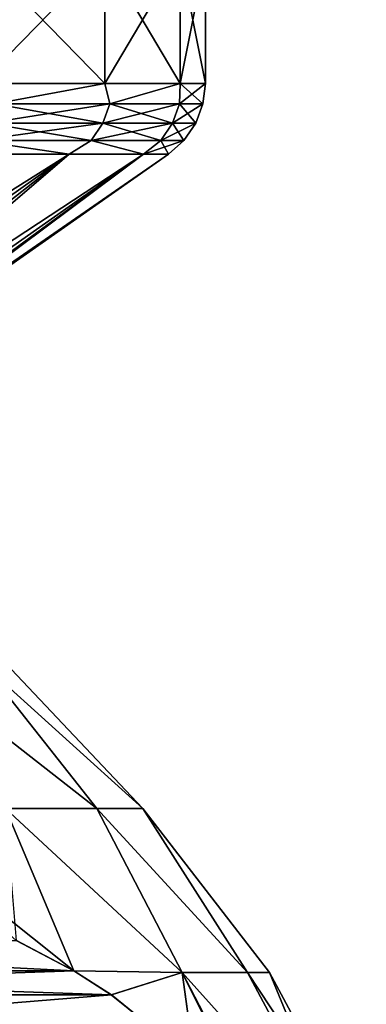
# Model space of a CAD drawing. Header units: millimetres. Extents: x -139 to 106, y -8 to 139.
# Tile 155 of 256: x -65.14 to -63.94, y 43.11 to 46.52. Entities that reach past the tile are written whole.
import ezdxf

# ---------------------------------------------------------------- set-up
doc = ezdxf.new("R2010")
doc.units = ezdxf.units.MM
doc.header["$LTSCALE"] = 53.842063
for name, color, linetype in [('182', 7, 'CONTINUOUS'), ('183', 7, 'CONTINUOUS'), ('184', 7, 'CONTINUOUS'), ('185', 7, 'CONTINUOUS'), ('186', 7, 'CONTINUOUS'), ('187', 7, 'CONTINUOUS'), ('393', 7, 'CONTINUOUS'), ('403', 7, 'CONTINUOUS'), ('404', 7, 'CONTINUOUS')]:
    doc.layers.add(name, color=color, linetype=linetype)

msp = doc.modelspace()

# ---------------------------------------------------------------- linework, layer by layer
at = {"layer": '182', "color": 7, "linetype": 'CONTINUOUS', "true_color": 0x009900}
for points in [[(-65.2798, 46.7379, -4.2553), (-64.8487, 46.7379, -2.8718), (-65.2798, 46.2969, -4.2553), (-65.2798, 46.7379, -4.2553)], [(-65.2798, 46.2969, -4.2553), (-64.8487, 46.7379, -2.8718), (-64.8487, 46.2969, -2.8718), (-65.2798, 46.2969, -4.2553)], [(-64.8487, 46.7379, -2.8718), (-64.5875, 46.7379, -1.4464), (-64.8487, 46.2969, -2.8718), (-64.8487, 46.7379, -2.8718)], [(-64.8487, 46.2969, -2.8718), (-64.5875, 46.7379, -1.4464), (-64.5875, 46.2969, -1.4464), (-64.8487, 46.2969, -2.8718)], [(-64.5875, 46.7379, -1.4464), (-64.5, 46.7379), (-64.5875, 46.2969, -1.4464), (-64.5875, 46.7379, -1.4464)], [(-64.5875, 46.2969, -1.4464), (-64.5, 46.7379), (-64.5, 46.2969), (-64.5875, 46.2969, -1.4464)]]:
    msp.add_3dface(points, dxfattribs=at)
at = {"layer": '183', "color": 7, "linetype": 'CONTINUOUS', "true_color": 0x009900}
for points in [[(-64.8487, 46.7379, 2.8718), (-65.2798, 46.7379, 4.2553), (-64.8487, 46.2969, 2.8718), (-64.8487, 46.7379, 2.8718)], [(-64.8487, 46.2969, 2.8718), (-65.2798, 46.7379, 4.2553), (-65.2798, 46.2969, 4.2553), (-64.8487, 46.2969, 2.8718)], [(-64.5875, 46.7379, 1.4465), (-64.8487, 46.7379, 2.8718), (-64.5875, 46.2969, 1.4465), (-64.5875, 46.7379, 1.4465)], [(-64.5875, 46.2969, 1.4465), (-64.8487, 46.7379, 2.8718), (-64.8487, 46.2969, 2.8718), (-64.5875, 46.2969, 1.4465)], [(-64.5, 46.7379), (-64.5875, 46.7379, 1.4465), (-64.5, 46.2969), (-64.5, 46.7379)], [(-64.5, 46.2969), (-64.5875, 46.7379, 1.4465), (-64.5875, 46.2969, 1.4465), (-64.5, 46.2969)]]:
    msp.add_3dface(points, dxfattribs=at)
at = {"layer": '184', "color": 7, "linetype": 'CONTINUOUS', "true_color": 0x009900}
for points in [[(-64.8487, 46.2969, 2.8718), (-65.2798, 46.2969, 4.2553), (-65.2317, 46.2258, 4.1013), (-64.8487, 46.2969, 2.8718)], [(-64.8318, 46.2258, 2.7654), (-64.8487, 46.2969, 2.8718), (-65.2317, 46.2258, 4.1013), (-64.8318, 46.2258, 2.7654)], [(-64.5875, 46.2969, 1.4465), (-64.8487, 46.2969, 2.8718), (-64.8318, 46.2258, 2.7654), (-64.5875, 46.2969, 1.4465)], [(-64.5896, 46.2258, 1.3921), (-64.5875, 46.2969, 1.4465), (-64.8318, 46.2258, 2.7654), (-64.5896, 46.2258, 1.3921)], [(-64.5086, 46.2258), (-64.5875, 46.2969, 1.4465), (-64.5896, 46.2258, 1.3921), (-64.5086, 46.2258)], [(-64.5, 46.2969), (-64.5875, 46.2969, 1.4465), (-64.5086, 46.2258), (-64.5, 46.2969)], [(-65.2317, 46.2258, 4.1013), (-65.2555, 46.1585, 4.0927), (-64.8564, 46.1585, 2.7596), (-65.2317, 46.2258, 4.1013)], [(-64.8318, 46.2258, 2.7654), (-65.2317, 46.2258, 4.1013), (-64.8564, 46.1585, 2.7596), (-64.8318, 46.2258, 2.7654)], [(-64.8318, 46.2258, 2.7654), (-64.8564, 46.1585, 2.7596), (-64.6148, 46.1585, 1.3892), (-64.8318, 46.2258, 2.7654)], [(-64.5896, 46.2258, 1.3921), (-64.8318, 46.2258, 2.7654), (-64.6148, 46.1585, 1.3892), (-64.5896, 46.2258, 1.3921)], [(-64.5339, 46.1585), (-64.5896, 46.2258, 1.3921), (-64.6148, 46.1585, 1.3892), (-64.5339, 46.1585)], [(-64.5086, 46.2258), (-64.5896, 46.2258, 1.3921), (-64.5339, 46.1585), (-64.5086, 46.2258)], [(-65.2936, 46.0991, 4.0788), (-64.8959, 46.0991, 2.7502), (-65.2555, 46.1585, 4.0927), (-65.2936, 46.0991, 4.0788)], [(-65.2555, 46.1585, 4.0927), (-64.8959, 46.0991, 2.7502), (-64.8564, 46.1585, 2.7596), (-65.2555, 46.1585, 4.0927)], [(-64.8959, 46.0991, 2.7502), (-64.6551, 46.0991, 1.3845), (-64.8564, 46.1585, 2.7596), (-64.8959, 46.0991, 2.7502)], [(-64.8564, 46.1585, 2.7596), (-64.6551, 46.0991, 1.3845), (-64.6148, 46.1585, 1.3892), (-64.8564, 46.1585, 2.7596)], [(-64.6551, 46.0991, 1.3845), (-64.5744, 46.0991), (-64.6148, 46.1585, 1.3892), (-64.6551, 46.0991, 1.3845)], [(-64.5744, 46.0991), (-64.5339, 46.1585), (-64.6148, 46.1585, 1.3892), (-64.5744, 46.0991)], [(-65.3994, 46.0512, 4.2099), (-64.9729, 46.0512, 2.8412), (-65.2936, 46.0991, 4.0788), (-65.3994, 46.0512, 4.2099)], [(-65.2936, 46.0991, 4.0788), (-64.9729, 46.0512, 2.8412), (-64.8959, 46.0991, 2.7502), (-65.2936, 46.0991, 4.0788)], [(-64.9729, 46.0512, 2.8412), (-64.7145, 46.0512, 1.431), (-64.8959, 46.0991, 2.7502), (-64.9729, 46.0512, 2.8412)], [(-64.8959, 46.0991, 2.7502), (-64.7145, 46.0512, 1.431), (-64.6551, 46.0991, 1.3845), (-64.8959, 46.0991, 2.7502)], [(-64.7145, 46.0512, 1.431), (-64.6279, 46.0512), (-64.6551, 46.0991, 1.3845), (-64.7145, 46.0512, 1.431)], [(-64.6551, 46.0991, 1.3845), (-64.6279, 46.0512), (-64.5744, 46.0991), (-64.6551, 46.0991, 1.3845)]]:
    msp.add_3dface(points, dxfattribs=at)
at = {"layer": '185', "color": 7, "linetype": 'CONTINUOUS', "true_color": 0x009900}
for points in [[(-65.2798, 46.2969, -4.2553), (-64.8487, 46.2969, -2.8718), (-65.2317, 46.2258, -4.1013), (-65.2798, 46.2969, -4.2553)], [(-65.2317, 46.2258, -4.1013), (-64.8487, 46.2969, -2.8718), (-64.8318, 46.2258, -2.7654), (-65.2317, 46.2258, -4.1013)], [(-64.8487, 46.2969, -2.8718), (-64.5875, 46.2969, -1.4464), (-64.8318, 46.2258, -2.7654), (-64.8487, 46.2969, -2.8718)], [(-64.8318, 46.2258, -2.7654), (-64.5875, 46.2969, -1.4464), (-64.5896, 46.2258, -1.3921), (-64.8318, 46.2258, -2.7654)], [(-64.5875, 46.2969, -1.4464), (-64.5, 46.2969), (-64.5896, 46.2258, -1.3921), (-64.5875, 46.2969, -1.4464)], [(-64.5, 46.2969), (-64.5086, 46.2258), (-64.5896, 46.2258, -1.3921), (-64.5, 46.2969)], [(-65.2317, 46.2258, -4.1013), (-64.8318, 46.2258, -2.7654), (-65.2555, 46.1585, -4.0927), (-65.2317, 46.2258, -4.1013)], [(-64.8318, 46.2258, -2.7654), (-64.8564, 46.1585, -2.7596), (-65.2555, 46.1585, -4.0927), (-64.8318, 46.2258, -2.7654)], [(-64.8318, 46.2258, -2.7654), (-64.5896, 46.2258, -1.3921), (-64.8564, 46.1585, -2.7596), (-64.8318, 46.2258, -2.7654)], [(-64.5896, 46.2258, -1.3921), (-64.6148, 46.1585, -1.3892), (-64.8564, 46.1585, -2.7596), (-64.5896, 46.2258, -1.3921)], [(-64.5086, 46.2258), (-64.5339, 46.1585), (-64.6148, 46.1585, -1.3892), (-64.5086, 46.2258)], [(-64.5896, 46.2258, -1.3921), (-64.5086, 46.2258), (-64.6148, 46.1585, -1.3892), (-64.5896, 46.2258, -1.3921)], [(-64.8959, 46.0991, -2.7502), (-65.2936, 46.0991, -4.0788), (-64.8564, 46.1585, -2.7596), (-64.8959, 46.0991, -2.7502)], [(-64.8564, 46.1585, -2.7596), (-65.2936, 46.0991, -4.0788), (-65.2555, 46.1585, -4.0927), (-64.8564, 46.1585, -2.7596)], [(-64.6551, 46.0991, -1.3845), (-64.8959, 46.0991, -2.7502), (-64.6148, 46.1585, -1.3892), (-64.6551, 46.0991, -1.3845)], [(-64.6148, 46.1585, -1.3892), (-64.8959, 46.0991, -2.7502), (-64.8564, 46.1585, -2.7596), (-64.6148, 46.1585, -1.3892)], [(-64.5339, 46.1585), (-64.5744, 46.0991), (-64.6551, 46.0991, -1.3845), (-64.5339, 46.1585)], [(-64.5339, 46.1585), (-64.6551, 46.0991, -1.3845), (-64.6148, 46.1585, -1.3892), (-64.5339, 46.1585)], [(-64.9729, 46.0512, -2.8412), (-65.3994, 46.0512, -4.2099), (-65.2936, 46.0991, -4.0788), (-64.9729, 46.0512, -2.8412)], [(-64.8959, 46.0991, -2.7502), (-64.9729, 46.0512, -2.8412), (-65.2936, 46.0991, -4.0788), (-64.8959, 46.0991, -2.7502)], [(-64.7145, 46.0512, -1.431), (-64.9729, 46.0512, -2.8412), (-64.8959, 46.0991, -2.7502), (-64.7145, 46.0512, -1.431)], [(-64.6551, 46.0991, -1.3845), (-64.7145, 46.0512, -1.431), (-64.8959, 46.0991, -2.7502), (-64.6551, 46.0991, -1.3845)], [(-64.5744, 46.0991), (-64.6279, 46.0512), (-64.7145, 46.0512, -1.431), (-64.5744, 46.0991)], [(-64.5744, 46.0991), (-64.7145, 46.0512, -1.431), (-64.6551, 46.0991, -1.3845), (-64.5744, 46.0991)]]:
    msp.add_3dface(points, dxfattribs=at)
at = {"layer": '186', "color": 7, "linetype": 'CONTINUOUS', "true_color": 0x009900}
for points in [[(-65.3994, 46.0512, -4.2099), (-64.9729, 46.0512, -2.8412), (-66.5853, 45.0379, -3.2216), (-65.3994, 46.0512, -4.2099)], [(-66.5853, 45.0379, -3.2216), (-64.9729, 46.0512, -2.8412), (-66.4025, 45.0379, -2.5926), (-66.5853, 45.0379, -3.2216)], [(-66.4025, 45.0379, -2.5926), (-64.9729, 46.0512, -2.8412), (-66.2596, 45.0379, -1.9533), (-66.4025, 45.0379, -2.5926)], [(-64.9729, 46.0512, -2.8412), (-64.7145, 46.0512, -1.431), (-66.2596, 45.0379, -1.9533), (-64.9729, 46.0512, -2.8412)], [(-66.2596, 45.0379, -1.9533), (-64.7145, 46.0512, -1.431), (-66.1572, 45.0379, -1.3068), (-66.2596, 45.0379, -1.9533)], [(-66.1572, 45.0379, -1.3068), (-64.7145, 46.0512, -1.431), (-66.0956, 45.0379, -0.6545), (-66.1572, 45.0379, -1.3068)], [(-64.7145, 46.0512, -1.431), (-64.6279, 46.0512), (-66.0956, 45.0379, -0.6545), (-64.7145, 46.0512, -1.431)], [(-66.0956, 45.0379, -0.6545), (-64.6279, 46.0512), (-66.075, 45.0379), (-66.0956, 45.0379, -0.6545)]]:
    msp.add_3dface(points, dxfattribs=at)
at = {"layer": '187', "color": 7, "linetype": 'CONTINUOUS', "true_color": 0x009900}
for points in [[(-64.9729, 46.0512, 2.8412), (-65.3994, 46.0512, 4.2099), (-66.4025, 45.0379, 2.5926), (-64.9729, 46.0512, 2.8412)], [(-66.2596, 45.0379, 1.9533), (-64.9729, 46.0512, 2.8412), (-66.4025, 45.0379, 2.5926), (-66.2596, 45.0379, 1.9533)], [(-66.1572, 45.0379, 1.3068), (-64.9729, 46.0512, 2.8412), (-66.2596, 45.0379, 1.9533), (-66.1572, 45.0379, 1.3068)], [(-64.7145, 46.0512, 1.431), (-64.9729, 46.0512, 2.8412), (-66.1572, 45.0379, 1.3068), (-64.7145, 46.0512, 1.431)], [(-66.0956, 45.0379, 0.6545), (-64.7145, 46.0512, 1.431), (-66.1572, 45.0379, 1.3068), (-66.0956, 45.0379, 0.6545)], [(-66.075, 45.0379), (-64.7145, 46.0512, 1.431), (-66.0956, 45.0379, 0.6545), (-66.075, 45.0379)], [(-64.6279, 46.0512), (-64.7145, 46.0512, 1.431), (-66.075, 45.0379), (-64.6279, 46.0512)]]:
    msp.add_3dface(points, dxfattribs=at)
at = {"layer": '393', "linetype": 'CONTINUOUS'}
for points in [[(-65.1933, 43.7847, 3.385), (-64.8768, 43.7847, 2.0495), (-65.5214, 44.2879, 2.706), (-65.1933, 43.7847, 3.385)], [(-65.5214, 44.2879, 2.706), (-64.8768, 43.7847, 2.0495), (-65.2753, 44.2879, 1.3629), (-65.5214, 44.2879, 2.706)], [(-64.8768, 43.7847, -2.0495), (-65.1933, 43.7847, -3.385), (-65.5214, 44.2879, -2.706), (-64.8768, 43.7847, -2.0495)], [(-65.2753, 44.2879, -1.3629), (-64.8768, 43.7847, -2.0495), (-65.5214, 44.2879, -2.706), (-65.2753, 44.2879, -1.3629)], [(-64.8768, 43.7847, 2.0495), (-64.7175, 43.7847, 0.6863), (-65.2753, 44.2879, 1.3629), (-64.8768, 43.7847, 2.0495)], [(-65.2753, 44.2879, 1.3629), (-64.7175, 43.7847, 0.6863), (-65.1928, 44.2879, 0), (-65.2753, 44.2879, 1.3629)], [(-64.7175, 43.7847, -0.6863), (-64.8768, 43.7847, -2.0495), (-65.2753, 44.2879, -1.3629), (-64.7175, 43.7847, -0.6863)], [(-65.1928, 44.2879, 0), (-64.7175, 43.7847, -0.6863), (-65.2753, 44.2879, -1.3629), (-65.1928, 44.2879, 0)], [(-64.7175, 43.7847, 0.6863), (-64.7175, 43.7847, -0.6863), (-65.1928, 44.2879, 0), (-64.7175, 43.7847, 0.6863)], [(-65.1933, 43.7847, 3.385), (-65.6628, 43.7847, 4.6747), (-64.9564, 43.2213, 4.0059), (-65.1933, 43.7847, 3.385)], [(-64.9564, 43.2213, 4.0059), (-65.6628, 43.7847, 4.6747), (-65.1558, 43.3267, 4.3513), (-64.9564, 43.2213, 4.0059)], [(-64.8768, 43.7847, 2.0495), (-65.1933, 43.7847, 3.385), (-64.5811, 43.216, 2.7062), (-64.8768, 43.7847, 2.0495)], [(-64.5811, 43.216, 2.7062), (-65.1933, 43.7847, 3.385), (-64.9564, 43.2213, 4.0059), (-64.5811, 43.216, 2.7062)], [(-65.1933, 43.7847, -3.385), (-64.8768, 43.7847, -2.0495), (-64.5811, 43.216, -2.7063), (-65.1933, 43.7847, -3.385)], [(-65.1553, 43.3264, -4.3504), (-65.1933, 43.7847, -3.385), (-64.9564, 43.2213, -4.0058), (-65.1553, 43.3264, -4.3504)], [(-64.9564, 43.2213, -4.0058), (-65.1933, 43.7847, -3.385), (-64.5811, 43.216, -2.7063), (-64.9564, 43.2213, -4.0058)], [(-64.7175, 43.7847, 0.6863), (-64.8768, 43.7847, 2.0495), (-64.3538, 43.216, 1.3616), (-64.7175, 43.7847, 0.6863)], [(-64.3538, 43.216, 1.3616), (-64.8768, 43.7847, 2.0495), (-64.5811, 43.216, 2.7062), (-64.3538, 43.216, 1.3616)], [(-64.8768, 43.7847, -2.0495), (-64.7175, 43.7847, -0.6863), (-64.3538, 43.216, -1.3616), (-64.8768, 43.7847, -2.0495)], [(-64.5811, 43.216, -2.7063), (-64.8768, 43.7847, -2.0495), (-64.3538, 43.216, -1.3616), (-64.5811, 43.216, -2.7063)], [(-64.7175, 43.7847, -0.6863), (-64.7175, 43.7847, 0.6863), (-64.2777, 43.216, 0), (-64.7175, 43.7847, -0.6863)], [(-64.2777, 43.216, 0), (-64.7175, 43.7847, 0.6863), (-64.3538, 43.216, 1.3616), (-64.2777, 43.216, 0)], [(-64.3538, 43.216, -1.3616), (-64.7175, 43.7847, -0.6863), (-64.2777, 43.216, 0), (-64.3538, 43.216, -1.3616)], [(-64.9564, 43.2213, -4.0058), (-64.5811, 43.216, -2.7063), (-64.826, 43.1381, -3.78), (-64.9564, 43.2213, -4.0058)], [(-64.5811, 43.216, 2.7062), (-64.9564, 43.2213, 4.0059), (-64.8265, 43.1384, 3.7808), (-64.5811, 43.216, 2.7062)], [(-64.5381, 42.9058, 3.2814), (-64.5811, 43.216, 2.7062), (-64.8265, 43.1384, 3.7808), (-64.5381, 42.9058, 3.2814)], [(-64.826, 43.1381, -3.78), (-64.5811, 43.216, -2.7063), (-64.5376, 42.9053, -3.2806), (-64.826, 43.1381, -3.78)], [(-64.5811, 43.216, -2.7063), (-64.3538, 43.216, -1.3616), (-64.0216, 42.5939, -1.4097), (-64.5811, 43.216, -2.7063)], [(-64.5811, 43.216, -2.7063), (-64.0216, 42.5939, -1.4097), (-64.2577, 42.5946, -2.7958), (-64.5811, 43.216, -2.7063)], [(-64.5811, 43.216, -2.7063), (-64.2577, 42.5946, -2.7958), (-64.2922, 42.6387, -2.8556), (-64.5811, 43.216, -2.7063)], [(-64.5811, 43.216, -2.7063), (-64.2922, 42.6387, -2.8556), (-64.5376, 42.9053, -3.2806), (-64.5811, 43.216, -2.7063)], [(-64.3538, 43.216, 1.3616), (-64.5811, 43.216, 2.7062), (-64.0216, 42.5939, 1.4098), (-64.3538, 43.216, 1.3616)], [(-64.5811, 43.216, 2.7062), (-64.2577, 42.5946, 2.7957), (-64.0216, 42.5939, 1.4098), (-64.5811, 43.216, 2.7062)], [(-64.2577, 42.5946, 2.7957), (-64.5811, 43.216, 2.7062), (-64.2927, 42.6393, 2.8564), (-64.2577, 42.5946, 2.7957)], [(-64.2927, 42.6393, 2.8564), (-64.5811, 43.216, 2.7062), (-64.5381, 42.9058, 3.2814), (-64.2927, 42.6393, 2.8564)], [(-64.3538, 43.216, -1.3616), (-64.2777, 43.216, 0), (-64.0216, 42.5939, -1.4097), (-64.3538, 43.216, -1.3616)], [(-64.2777, 43.216, 0), (-64.3538, 43.216, 1.3616), (-63.9422, 42.5939, 0), (-64.2777, 43.216, 0)], [(-64.3538, 43.216, 1.3616), (-64.0216, 42.5939, 1.4098), (-63.9422, 42.5939, 0), (-64.3538, 43.216, 1.3616)], [(-64.2777, 43.216, 0), (-63.9422, 42.5939, 0), (-64.0216, 42.5939, -1.4097), (-64.2777, 43.216, 0)]]:
    msp.add_3dface(points, dxfattribs=at)
at = {"layer": '403', "linetype": 'CONTINUOUS'}
for points in [[(-64.9564, 43.2213, 4.0059), (-65.1558, 43.3267, 4.3513), (-67.259, 43.2213, 7.9942), (-64.9564, 43.2213, 4.0059)], [(-64.9564, 43.2213, 4.0059), (-67.259, 43.2213, 7.9942), (-67.3894, 43.1381, 8.22), (-64.9564, 43.2213, 4.0059)], [(-64.9564, 43.2213, 4.0059), (-67.3894, 43.1381, 8.22), (-64.8265, 43.1384, 3.7808), (-64.9564, 43.2213, 4.0059)], [(-67.3894, 43.1381, 8.22), (-67.6778, 42.9053, 8.7195), (-64.5381, 42.9058, 3.2814), (-67.3894, 43.1381, 8.22)], [(-67.3894, 43.1381, 8.22), (-64.5381, 42.9058, 3.2814), (-64.8265, 43.1384, 3.7808), (-67.3894, 43.1381, 8.22)]]:
    msp.add_3dface(points, dxfattribs=at)
at = {"layer": '404', "linetype": 'CONTINUOUS'}
for points in [[(-67.259, 43.2213, -7.9941), (-67.0596, 43.3267, -7.6487), (-64.9564, 43.2213, -4.0058), (-67.259, 43.2213, -7.9941)], [(-67.0596, 43.3267, -7.6487), (-65.1553, 43.3264, -4.3504), (-64.9564, 43.2213, -4.0058), (-67.0596, 43.3267, -7.6487)], [(-67.3889, 43.1384, -8.2192), (-67.259, 43.2213, -7.9941), (-64.826, 43.1381, -3.78), (-67.3889, 43.1384, -8.2192)], [(-67.259, 43.2213, -7.9941), (-64.9564, 43.2213, -4.0058), (-64.826, 43.1381, -3.78), (-67.259, 43.2213, -7.9941)], [(-67.6773, 42.9057, -8.7186), (-67.3889, 43.1384, -8.2192), (-64.826, 43.1381, -3.78), (-67.6773, 42.9057, -8.7186)], [(-67.6773, 42.9057, -8.7186), (-64.826, 43.1381, -3.78), (-64.5376, 42.9053, -3.2806), (-67.6773, 42.9057, -8.7186)]]:
    msp.add_3dface(points, dxfattribs=at)

doc.saveas('drawing.dxf')
